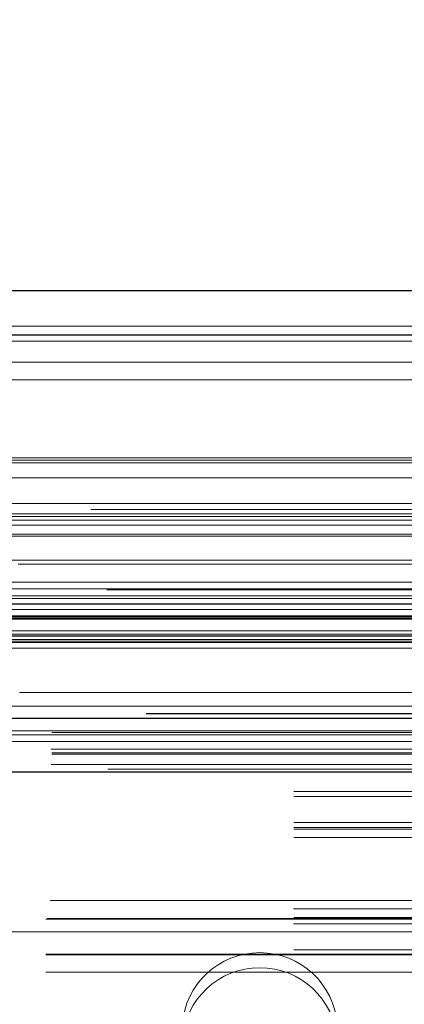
# Model space of a CAD drawing. Header units: inches. Extents: x 0.2 to 10.8, y 0.2 to 8.2.
# Tile 12 of 171: x 3.2762 to 3.315, y 2.1876 to 2.2867. Entities that reach past the tile are written whole.
import ezdxf

# ---------------------------------------------------------------- set-up
doc = ezdxf.new("R2010")
doc.units = ezdxf.units.IN
doc.header["$MEASUREMENT"] = 0
doc.linetypes.add('HIDDEN', pattern=[0.07500000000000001, 0.05, -0.025])
doc.layers.add('DIMENSIONS', color=140, linetype='Continuous')
doc.layers.add('SLD-0', color=179, linetype='Continuous')
doc.styles.add('SLDTEXTSTYLE0', font='TXT', dxfattribs={"width": 0.7})
doc.dimstyles.new('SLDDIMSTYLE0', dxfattribs={"dimtxt": 0.0849609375, "dimasz": 0.13, "dimexe": 0, "dimexo": 0.0625, "dimgap": 0.021240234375, "dimtad": 0, "dimtih": 1, "dimtoh": 1, "dimlfac": 20, "dimrnd": 1e-09, "dimzin": 12, "dimdsep": 46, "dimtxsty": 'SLDTEXTSTYLE0', "dimsah": 1, "dimcen": 0.09, "dimadec": 0, "dimazin": 3, "dimtfac": 1, "dimtofl": 0, "dimtmove": 0, "dimatfit": 3, "dimfxl": 0, "dimfrac": 2, "dimtolj": 1, "dimtzin": 12, "dimarcsym": 0})

# ---------------------------------------------------------------- blocks, each defined once
blk = doc.blocks.new('_D_29')
at = {"layer": 'DIMENSIONS'}
for p, q in [((3.078871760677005, 2.260963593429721), (3.078871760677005, 2.65352070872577)), ((4.755771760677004, 2.260963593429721), (4.755771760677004, 2.65352070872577)), ((3.078871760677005, 2.52852070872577), (3.660557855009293, 2.52852070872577)), ((3.775690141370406, 2.528520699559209), (3.747160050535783, 2.528520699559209)), ((3.747160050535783, 2.528520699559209), (3.747160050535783, 2.393489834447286)), ((4.098838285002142, 2.528520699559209), (4.127368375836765, 2.528520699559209)), ((4.127368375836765, 2.528520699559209), (4.127368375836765, 2.393489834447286)), ((4.755771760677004, 2.52852070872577), (4.213970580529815, 2.52852070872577)), ((3.747160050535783, 2.393489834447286), (3.775690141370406, 2.393489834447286)), ((4.127368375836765, 2.393489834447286), (4.098838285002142, 2.393489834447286))]:
    blk.add_line(p, q, dxfattribs=at)
for points in [[(3.078871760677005, 2.52852070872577), (3.208871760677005, 2.50852070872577), (3.208871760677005, 2.54852070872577)], [(4.755771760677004, 2.52852070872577), (4.625771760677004, 2.54852070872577), (4.625771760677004, 2.50852070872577)]]:
    blk.add_solid(points, dxfattribs=at)
at = {"layer": 'DIMENSIONS', "char_height": 0.08333333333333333, "attachment_point": 1, "style": 'SLDTEXTSTYLE0'}
for s, insert in [('33.54', (3.775690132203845, 2.654963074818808)), ('851.9', (3.775690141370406, 2.500912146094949))]:
    blk.add_mtext(s, dxfattribs=dict(at, insert=insert))

msp = doc.modelspace()

# ---------------------------------------------------------------- linework, layer by layer
at = {"layer": 'SLD-0', "linetype": 'Continuous', "lineweight": 25}
for p, q in [((3.052228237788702, 2.259420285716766), (4.782407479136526, 2.259420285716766)), ((3.050461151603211, 2.254957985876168), (4.784174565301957, 2.254957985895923)), ((3.045010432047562, 2.224045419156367), (4.789625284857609, 2.224045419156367)), ((3.079467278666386, 2.216363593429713), (4.755176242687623, 2.216363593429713)), ((3.079467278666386, 2.210963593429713), (4.755176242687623, 2.210963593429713))]:
    msp.add_line(p, q, dxfattribs=at)
at = {"layer": 'SLD-0', "linetype": 'HIDDEN', "lineweight": 18}
for p, q in [((4.784174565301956, 2.254957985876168), (3.05046115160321, 2.254957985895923)), ((3.052228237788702, 2.255820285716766), (4.782407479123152, 2.255820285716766)), ((3.050461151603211, 2.254332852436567), (4.784174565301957, 2.254332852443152)), ((4.784174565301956, 2.254332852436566), (3.05046115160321, 2.254332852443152)), ((4.738459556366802, 2.252220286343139), (3.096209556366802, 2.252220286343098)), ((3.096209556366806, 2.250420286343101), (4.738459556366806, 2.250420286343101)), ((3.096209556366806, 2.250420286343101), (4.738459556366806, 2.250420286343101)), ((4.738459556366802, 2.250420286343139), (3.096209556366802, 2.250420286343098)), ((4.738459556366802, 2.250420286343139), (3.096209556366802, 2.250420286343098)), ((3.052727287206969, 2.242327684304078), (4.781908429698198, 2.2423276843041)), ((3.053165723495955, 2.242587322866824), (4.781469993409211, 2.242587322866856)), ((3.057796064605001, 2.242087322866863), (4.776839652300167, 2.242087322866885)), ((3.057796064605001, 2.242087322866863), (4.776839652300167, 2.242087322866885)), ((3.057796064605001, 2.24056777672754), (4.776839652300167, 2.240567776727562)), ((4.78345008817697, 2.237369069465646), (3.051184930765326, 2.237369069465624)), ((3.05981564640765, 2.237982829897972), (4.774820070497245, 2.237982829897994)), ((3.048764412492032, 2.236668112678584), (4.785871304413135, 2.236668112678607)), ((3.051945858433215, 2.236317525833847), (4.782689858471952, 2.236317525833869)), ((3.057796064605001, 2.236946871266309), (4.776839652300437, 2.236946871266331)), ((4.776280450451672, 2.236951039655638), (3.058347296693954, 2.236951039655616)), ((3.049231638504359, 2.235792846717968), (4.785398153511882, 2.23579284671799)), ((3.057796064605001, 2.234879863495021), (4.776839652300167, 2.234879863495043)), ((3.061254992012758, 2.234689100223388), (4.773375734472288, 2.234689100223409)), ((3.060373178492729, 2.232285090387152), (4.774262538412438, 2.232285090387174)), ((3.060373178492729, 2.232285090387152), (4.774262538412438, 2.232285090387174)), ((4.77609620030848, 2.231880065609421), (3.058539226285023, 2.2318800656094)), ((4.78501769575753, 2.229303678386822), (3.049617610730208, 2.229303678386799)), ((3.057796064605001, 2.229377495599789), (4.776839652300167, 2.229377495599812)), ((3.060799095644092, 2.230046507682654), (4.773834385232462, 2.230046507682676)), ((3.057796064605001, 2.228673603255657), (4.776839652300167, 2.228673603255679)), ((3.058046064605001, 2.228423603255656), (4.776589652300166, 2.228423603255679)), ((3.089365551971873, 2.228673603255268), (4.776839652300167, 2.228673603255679)), ((3.046026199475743, 2.227863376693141), (4.788609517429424, 2.227863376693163)), ((3.046817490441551, 2.227293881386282), (4.787817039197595, 2.227293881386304)), ((3.050554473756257, 2.227881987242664), (4.78408124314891, 2.227881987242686)), ((3.042985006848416, 2.226580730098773), (4.791650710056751, 2.226580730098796)), ((3.042985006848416, 2.226580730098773), (4.791650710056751, 2.226580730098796)), ((3.045412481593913, 2.226325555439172), (4.789223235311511, 2.226325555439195)), ((4.789169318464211, 2.226631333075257), (3.045466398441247, 2.226631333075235)), ((3.057796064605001, 2.226423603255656), (4.776839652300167, 2.226423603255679)), ((3.057796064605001, 2.226423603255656), (4.776839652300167, 2.226423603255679)), ((3.058046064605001, 2.226673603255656), (4.776589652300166, 2.226673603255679)), ((3.057796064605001, 2.225179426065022), (4.776839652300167, 2.225179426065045)), ((3.057796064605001, 2.225179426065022), (4.776839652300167, 2.225179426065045)), ((3.048854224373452, 2.224271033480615), (4.785781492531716, 2.224271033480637)), ((3.048854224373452, 2.224271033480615), (4.785781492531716, 2.224271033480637)), ((3.058296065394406, 2.224673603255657), (4.776339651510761, 2.224673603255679)), ((3.058296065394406, 2.224673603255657), (4.776339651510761, 2.224673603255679)), ((3.061943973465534, 2.224631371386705), (4.772691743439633, 2.224631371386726)), ((3.061943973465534, 2.224631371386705), (4.772691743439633, 2.224631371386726)), ((3.062407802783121, 2.224303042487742), (4.772227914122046, 2.224303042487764)), ((3.062407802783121, 2.224303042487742), (4.772227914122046, 2.224303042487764)), ((4.764359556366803, 2.22482028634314), (3.070309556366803, 2.224820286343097)), ((3.04501043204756, 2.223420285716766), (4.789625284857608, 2.223420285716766)), ((3.048276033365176, 2.224000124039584), (4.786359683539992, 2.224000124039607)), ((3.048401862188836, 2.223984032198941), (4.786233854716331, 2.223984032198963)), ((3.064862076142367, 2.217587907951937), (4.7697736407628, 2.217587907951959)), ((3.057523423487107, 2.214677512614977), (4.777112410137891, 2.214677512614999)), ((3.064424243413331, 2.21511177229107), (4.770197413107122, 2.215111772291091)), ((3.079467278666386, 2.214934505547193), (4.755176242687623, 2.214934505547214)), ((3.079421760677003, 2.213245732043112), (4.755221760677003, 2.213245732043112)), ((3.079467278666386, 2.212763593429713), (4.755176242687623, 2.212763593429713)), ((3.079421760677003, 2.211724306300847), (4.755221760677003, 2.211724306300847)), ((3.079467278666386, 2.210963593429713), (4.755176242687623, 2.210963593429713)), ((3.079467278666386, 2.210963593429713), (4.755176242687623, 2.210963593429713)), ((3.079467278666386, 2.210963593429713), (4.755176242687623, 2.210963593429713)), ((3.079467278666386, 2.210963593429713), (4.755176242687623, 2.210963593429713)), ((3.079467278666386, 2.210963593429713), (4.755176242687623, 2.210963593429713)), ((3.385121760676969, 2.211242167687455), (3.097621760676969, 2.211242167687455)), ((3.403871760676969, 2.208981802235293), (3.078871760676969, 2.208981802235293)), ((3.403871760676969, 2.208475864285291), (3.078871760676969, 2.208475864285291)), ((3.403871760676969, 2.205863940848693), (3.078871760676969, 2.205863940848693)), ((3.403871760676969, 2.205381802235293), (3.078871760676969, 2.205381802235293)), ((3.403871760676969, 2.205213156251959), (3.078871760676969, 2.205213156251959)), ((3.403871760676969, 2.204342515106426), (3.078871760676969, 2.204342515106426)), ((3.079303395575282, 2.198013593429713), (3.403440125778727, 2.198013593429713)), ((3.079303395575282, 2.198013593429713), (3.403440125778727, 2.198013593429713)), ((3.403807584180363, 2.197175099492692), (3.078935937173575, 2.197175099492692)), ((3.403871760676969, 2.196304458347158), (3.078871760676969, 2.196304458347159)), ((3.078871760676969, 2.196135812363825), (3.403871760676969, 2.196135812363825)), ((3.403807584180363, 2.195653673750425), (3.078935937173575, 2.195653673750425)), ((3.079001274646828, 2.196213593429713), (3.403742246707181, 2.196213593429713)), ((4.755176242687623, 2.194863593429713), (3.079467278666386, 2.194863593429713)), ((3.403871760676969, 2.193041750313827), (3.078871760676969, 2.193041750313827)), ((3.078871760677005, 2.192613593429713), (3.403871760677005, 2.192613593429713)), ((3.078871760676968, 2.192535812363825), (3.403871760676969, 2.192535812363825)), ((3.078871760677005, 2.190813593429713), (3.403871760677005, 2.190813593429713)), ((3.078871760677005, 2.190813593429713), (3.403871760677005, 2.190813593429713))]:
    msp.add_line(p, q, dxfattribs=at)
at = {"layer": 'SLD-0', "linetype": 'HIDDEN', "lineweight": 18, "flags": 128}
for points in [[(4.781469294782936, 2.218949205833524), (3.931233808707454, 2.218949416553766), (3.053170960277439, 2.218949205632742)], [(4.776207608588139, 2.218960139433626), (3.931233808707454, 2.218960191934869), (3.058427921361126, 2.218960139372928)], [(4.788989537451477, 2.216825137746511), (3.880757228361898, 2.216825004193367), (3.045642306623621, 2.216825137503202)], [(4.788988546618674, 2.216825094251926), (3.988493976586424, 2.216823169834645), (3.04564308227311, 2.216825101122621)], [(3.06443904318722, 2.215111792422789), (3.903398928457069, 2.21511223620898), (4.770212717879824, 2.215111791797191)], [(3.048568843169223, 2.214007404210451), (3.903392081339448, 2.214006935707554), (4.786072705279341, 2.214007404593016)], [(3.079467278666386, 2.212872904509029), (3.903392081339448, 2.21287266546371), (4.755176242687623, 2.212872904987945)]]:
    msp.add_lwpolyline(points, dxfattribs=at)
at = {"layer": 'SLD-0', "linetype": 'HIDDEN', "lineweight": 18}
for centre in [(3.300421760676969, 2.184936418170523), (3.300421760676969, 2.183414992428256)]:
    msp.add_arc(centre, 0.00783242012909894, 4.087218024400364, 175.9127819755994, dxfattribs=at)

# ---------------------------------------------------------------- dimensions: what is measured, and where the dimension line sits
at = {"layer": 'DIMENSIONS'}
dim = msp.add_linear_dim(base=(4.755771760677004, 2.52852070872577), p1=(3.078871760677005, 2.210963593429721), p2=(4.755771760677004, 2.210963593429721), dimstyle='SLDDIMSTYLE0', dxfattribs=at)
dim.commit()
dim.dimension.update_dxf_attribs({"geometry": '_D_29', "text_midpoint": (3.937264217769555, 2.52852070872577), "dimtype": 160})

doc.saveas('drawing.dxf')
